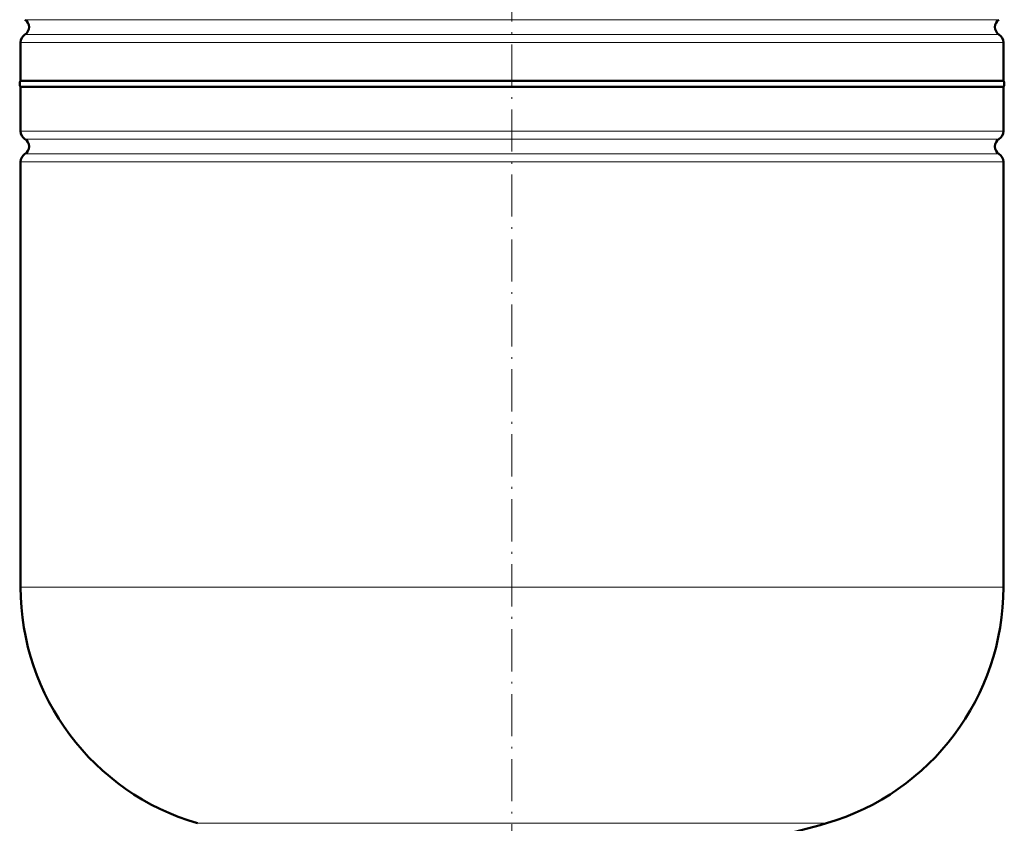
# Model space of a CAD drawing. Extents: x -1438 to 1837, y -1771 to 755.
# Tile 78 of 95: x 741 to 1022, y -138 to 91. Entities that reach past the tile are written whole.
import ezdxf

# ---------------------------------------------------------------- set-up
doc = ezdxf.new("R2010")
doc.units = 0
doc.linetypes.add('DASHDOT', pattern=[18.5, 12, -3, 0.5, -3])

msp = doc.modelspace()

# ---------------------------------------------------------------- linework, layer by layer
at = {"color": 7, "linetype": 'DASHDOT', "lineweight": 18}
msp.add_line((881.75, 324.51), (881.75, -179.78), dxfattribs=at)
at = {"color": 7, "lineweight": 18}
for p, q in [((881.75, 91.05), (743, 91.05)), ((1020.51, 91.05), (881.75, 91.05)), ((881.75, 84.57), (741.75, 84.57)), ((743, 86.84), (881.75, 86.84)), ((881.75, 86.84), (1020.51, 86.84)), ((1021.75, 84.57), (881.75, 84.57)), ((741.75, 59.33), (1021.75, 59.33)), ((743, 57.05), (1020.51, 57.05)), ((1021.75, 50.57), (741.75, 50.57)), ((743, 52.84), (1020.51, 52.84)), ((741.75, -70.55), (1021.75, -70.55)), ((792.15, -137.75), (881.75, -137.75)), ((881.75, -137.75), (971.35, -137.75))]:
    msp.add_line(p, q, dxfattribs=at)
at = {"color": 7, "lineweight": 50}
for p, q in [((741.75, 73.65), (741.75, 84.57)), ((1021.75, 73.65), (1021.75, 84.57)), ((741.75, 73.65), (881.75, 73.65)), ((881.75, 73.65), (980.75, 73.65)), ((980.75, 73.65), (1021.75, 73.65)), ((1021.75, 71.95), (741.75, 71.95)), ((741.75, 71.95), (741.75, 59.33)), ((1021.75, 59.33), (1021.75, 71.95)), ((741.75, 50.57), (741.75, -70.55)), ((1021.75, -70.55), (1021.75, 50.57))]:
    msp.add_line(p, q, dxfattribs=at)
for centre, radius, start, end in [((741.65, 88.95), 2.5, 302.579, 57.421), ((1021.85, 88.95), 2.5, 122.579, 237.421), ((744.45, 84.57), 2.7, 122.579, 180), ((1019.05, 84.57), 2.7, 0, 57.421), ((742.95, 72.8), 1.47, 144.7356, 215.2644), ((1020.55, 72.8), 1.47, 324.7356, 35.2644), ((744.45, 59.33), 2.7, 180, 237.421), ((1019.05, 59.33), 2.7, 302.579, 360), ((741.65, 54.95), 2.5, 302.579, 57.421), ((1021.85, 54.95), 2.5, 122.579, 237.421), ((744.45, 50.57), 2.7, 122.579, 180), ((1019.05, 50.57), 2.7, 0, 57.421), ((811.75, -70.55), 70, 180, 253.7398), ((951.75, -70.55), 70, 286.2602, 360), ((881.75, 169.45), 320, 280.9286, 286.2602)]:
    msp.add_arc(centre, radius, start, end, dxfattribs=at)

doc.saveas('drawing.dxf')
